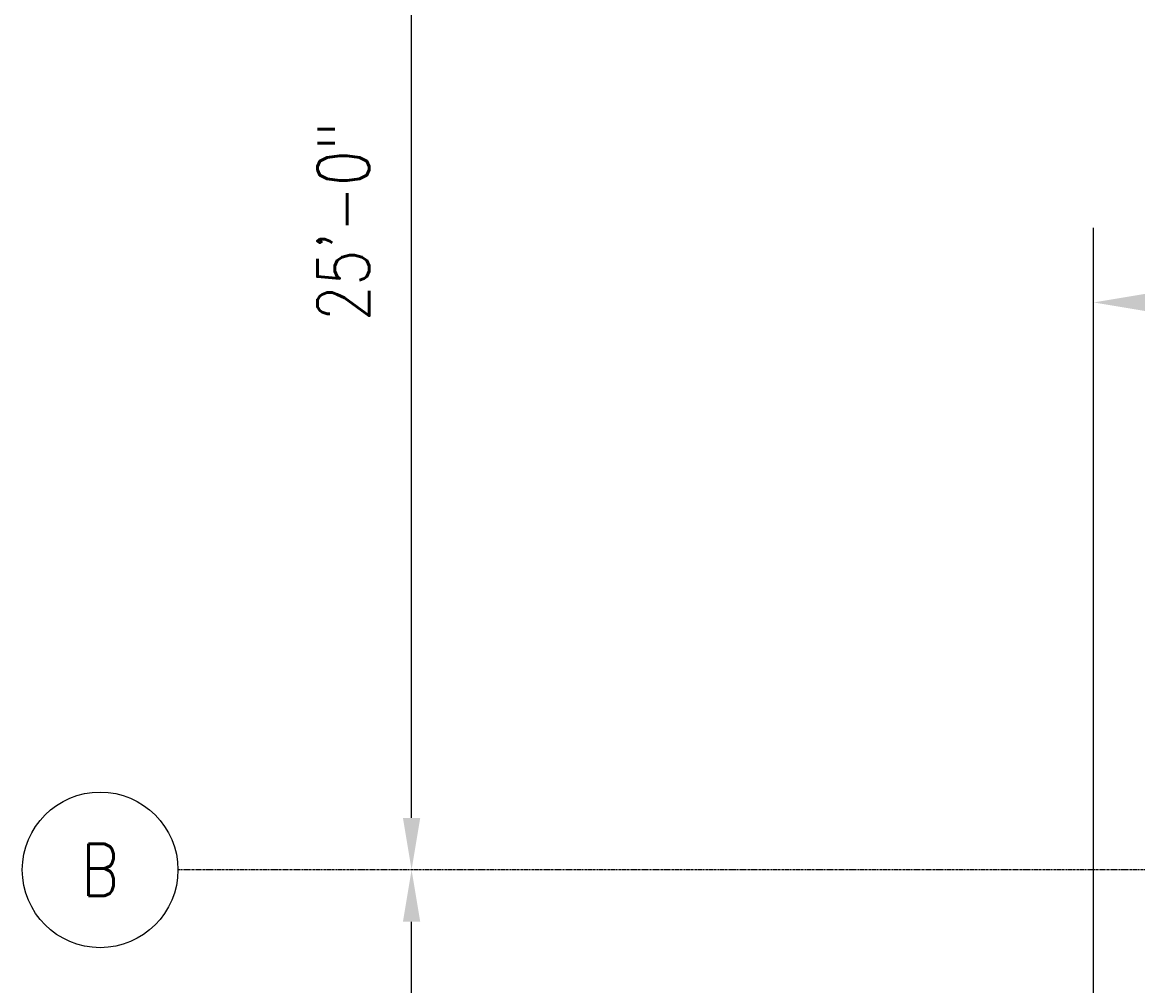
# Model space of a CAD drawing. Header units: inches. Extents: x -19111 to 19111, y -1073 to 833.
# Tile 7 of 59: x -1365 to -1107, y -371 to -148. Entities that reach past the tile are written whole.
import ezdxf

# ---------------------------------------------------------------- set-up
doc = ezdxf.new("R2010")
doc.units = ezdxf.units.IN
doc.header["$MEASUREMENT"] = 0
doc.linetypes.add('CENTER2', pattern=[1.125, 0.75, -0.125, 0.125, -0.125])
doc.linetypes.add('Grid Line 1_2_', pattern=[0.875, 0.5, -0.125, 0.125, -0.125])
for name, color, linetype in [('S-ANNO-DIMS', 1, 'Continuous'), ('S-ANNO-NOTE', 2, 'Continuous'), ('S-GRID', 1, 'CENTER2'), ('S-GRID-IDEN', 1, 'Continuous')]:
    doc.layers.add(name, color=color, linetype=linetype)
doc.styles.add('Annotative', font='romans.shx', dxfattribs={"width": 0.8, "height": 0.125})
doc.dimstyles.new('Annotative', dxfattribs={"dimscale": 0, "dimtxt": 0.125, "dimasz": 0.125, "dimexe": 0.18, "dimexo": 0.0625, "dimgap": 0.09, "dimtad": 1, "dimdec": 3, "dimzin": 3, "dimdsep": 46, "dimlunit": 4, "dimtxsty": 'Annotative', "dimcen": 0.09, "dimclrt": 2, "dimazin": 2, "dimtfac": 1, "dimtdec": 3, "dimtmove": 1, "dimatfit": 0, "dimfxl": 1, "dimtfill": 1, "dimfrac": 2, "dimtolj": 1, "dimtzin": 0, "dimarcsym": 0})

# ---------------------------------------------------------------- blocks, each defined once
blk = doc.blocks.new('*D12')
at = {"layer": 'Defpoints', "color": 0, "transparency": 16777216}
for p in [(-833.98, -212.73), (-833.98, -416), (-1116.98, -699)]:
    blk.add_point(p, dxfattribs=at)
at = {"layer": 'S-ANNO-DIMS', "color": 0, "lineweight": -2, "transparency": 16777216}
for p, q in [((-1116.98, -693), (-1116.98, -195.45)), ((-833.98, -410), (-833.98, -195.45)), ((-1104.98, -212.73), (-845.98, -212.73))]:
    blk.add_line(p, q, dxfattribs=at)
at = {"layer": 'S-ANNO-DIMS', "color": 0, "transparency": 16777216}
for points in [[(-1104.98, -210.73), (-1104.98, -214.73), (-1116.98, -212.73)], [(-845.98, -210.73), (-845.98, -214.73), (-833.98, -212.73)]]:
    blk.add_solid(points, dxfattribs=at)
at = {"layer": 'S-ANNO-DIMS', "color": 2, "lineweight": -3, "transparency": 16777216, "insert": (-975.48, -196.95), "char_height": 12, "width": 60.1647, "attachment_point": 5, "style": 'Annotative', "bg_fill": 3, "box_fill_scale": 1.25, "bg_fill_color": 256, "bg_fill_true_color": 13158600, "bg_fill_transparency": 0}
blk.add_mtext('\\A1;23\'-7"', dxfattribs=at)
blk = doc.blocks.new('Grid - Circle 3_8_-570341-00_SP_Foundation Plan-TO FDN_DOC')
at = {"layer": 'S-GRID-IDEN'}
blk.add_circle((0, 0), 0.1875, dxfattribs=at)
blk = doc.blocks.new('*D39')
at = {"layer": 'Defpoints', "color": 0, "transparency": 16777216}
for p in [(-1274.76, -344), (-696.8, -344), (-1283.25, -644)]:
    blk.add_point(p, dxfattribs=at)
at = {"layer": 'S-ANNO-DIMS', "color": 0, "lineweight": -2, "transparency": 16777216}
blk.add_line((-1274.76, -632), (-1274.76, -356), dxfattribs=at)
at = {"layer": 'S-ANNO-DIMS', "color": 0, "transparency": 16777216}
for points in [[(-1276.76, -356), (-1272.76, -356), (-1274.76, -344)], [(-1276.76, -632), (-1272.76, -632), (-1274.76, -644)]]:
    blk.add_solid(points, dxfattribs=at)
at = {"layer": 'S-ANNO-DIMS', "color": 2, "lineweight": -3, "transparency": 16777216, "insert": (-1290.55, -494), "char_height": 12, "width": 60.1647, "attachment_point": 5, "rotation": 90, "style": 'Annotative', "bg_fill": 3, "box_fill_scale": 1.25, "bg_fill_color": 256, "bg_fill_true_color": 13158600, "bg_fill_transparency": 0}
blk.add_mtext('\\A1;25\'-0"', dxfattribs=at)
blk = doc.blocks.new('*D40')
at = {"layer": 'Defpoints', "color": 0, "transparency": 16777216}
for p in [(-1283.25, -44), (-1274.76, -44), (-696.8, -344)]:
    blk.add_point(p, dxfattribs=at)
at = {"layer": 'S-ANNO-DIMS', "color": 0, "lineweight": -2, "transparency": 16777216}
blk.add_line((-1274.76, -332), (-1274.76, -56), dxfattribs=at)
at = {"layer": 'S-ANNO-DIMS', "color": 0, "transparency": 16777216}
for points in [[(-1276.76, -56), (-1272.76, -56), (-1274.76, -44)], [(-1276.76, -332), (-1272.76, -332), (-1274.76, -344)]]:
    blk.add_solid(points, dxfattribs=at)
at = {"layer": 'S-ANNO-DIMS', "color": 2, "lineweight": -3, "transparency": 16777216, "insert": (-1290.55, -194), "char_height": 12, "width": 60.1647, "attachment_point": 5, "rotation": 90, "style": 'Annotative', "bg_fill": 3, "box_fill_scale": 1.25, "bg_fill_color": 256, "bg_fill_true_color": 13158600, "bg_fill_transparency": 0}
blk.add_mtext('\\A1;25\'-0"', dxfattribs=at)

msp = doc.modelspace()

# ---------------------------------------------------------------- linework, layer by layer
at = {"layer": 'S-GRID', "linetype": 'Grid Line 1_2_', "lineweight": -3}
msp.add_line((644.5128, -344), (-1328.8097, -344), dxfattribs=at)

# ---------------------------------------------------------------- block references
at = {"layer": 'S-GRID-IDEN', "lineweight": -3, "xscale": 95.99999999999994, "yscale": 95.99999999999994, "zscale": 95.99999999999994, "rotation": 89.9999999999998}
msp.add_blockref('Grid - Circle 3_8_-570341-00_SP_Foundation Plan-TO FDN_DOC', (-1346.8097, -344), dxfattribs=at)

# ---------------------------------------------------------------- texts
at = {"layer": 'S-ANNO-NOTE', "lineweight": -3, "insert": (-1346.8097, -344), "char_height": 12, "width": 12.319746, "attachment_point": 5, "style": 'Annotative'}
msp.add_mtext('B', dxfattribs=at)

# ---------------------------------------------------------------- next in the draw order: dimensions: what is measured, and where the dimension line sits
at = {"layer": 'S-ANNO-DIMS', "lineweight": -3}
dim = msp.add_linear_dim(base=(-833.9843, -212.7329), p1=(-1116.9843, -699), p2=(-833.9843, -416), dimstyle='Annotative', override={"dimpost": '\\X'}, dxfattribs=at)
dim.commit()
dim.dimension.update_dxf_attribs({"geometry": '*D12', "text_midpoint": (-975.4843, -196.95)})

# ---------------------------------------------------------------- next in the draw order: dimensions: what is measured, and where the dimension line sits
dim = msp.add_linear_dim(base=(-1274.7625, -344), p1=(-1283.2477, -644), p2=(-696.7955, -344), angle=90, dimstyle='Annotative', override={"dimpost": '\\X', "dimse1": 1, "dimse2": 1}, dxfattribs=at)
dim.commit()
dim.dimension.update_dxf_attribs({"geometry": '*D39', "text_midpoint": (-1290.5453, -494)})

# ---------------------------------------------------------------- next in the draw order: dimensions: what is measured, and where the dimension line sits
dim = msp.add_linear_dim(base=(-1274.7625, -44), p1=(-696.7955, -344), p2=(-1283.2477, -44), angle=90, dimstyle='Annotative', override={"dimpost": '\\X', "dimse1": 1, "dimse2": 1}, dxfattribs=at)
dim.commit()
dim.dimension.update_dxf_attribs({"geometry": '*D40', "text_midpoint": (-1290.5453, -194)})

doc.saveas('drawing.dxf')
